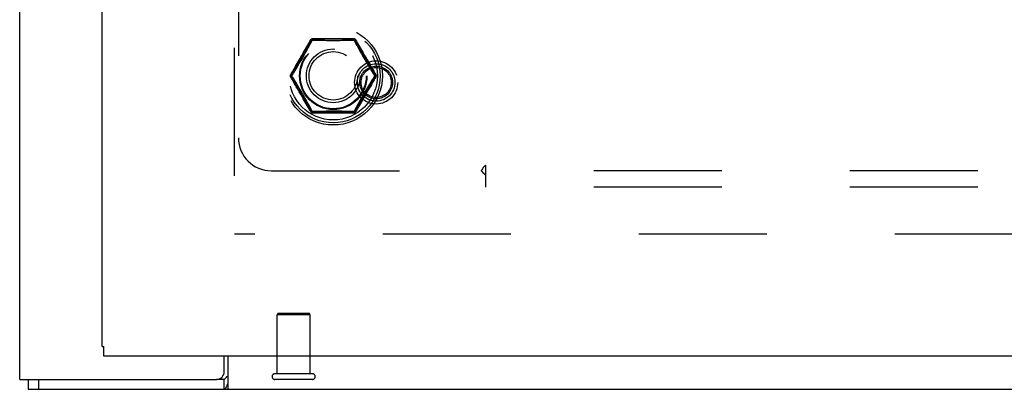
# Model space of a CAD drawing. Header units: inches. Extents: x 0 to 176, y 0 to 114.
# Tile 22 of 102: x 38.13 to 45.58, y 26.11 to 28.91. Entities that reach past the tile are written whole.
import ezdxf

# ---------------------------------------------------------------- set-up
doc = ezdxf.new("R2010")
doc.units = ezdxf.units.IN
doc.header["$LTSCALE"] = 9.696296
doc.header["$MEASUREMENT"] = 0
doc.linetypes.add('HIDDEN', pattern=[0.2, 0.1, -0.1])
doc.layers.get('0').update_dxf_attribs({"linetype": 'CONTINUOUS'})
for name, color, linetype in [('DEFAULT_2', 8, 'HIDDEN'), ('DOOR_ASSEMBLY', 7, 'CONTINUOUS'), ('SUBPANEL', 7, 'CONTINUOUS')]:
    doc.layers.add(name, color=color, linetype=linetype)

msp = doc.modelspace()

# ---------------------------------------------------------------- linework, layer by layer
at = {"color": 3, "linetype": 'Continuous'}
for p, q in [((38.1258, 26.1895), (38.1258, 89.1933)), ((39.6758, 26.2495), (39.6758, 26.3645)), ((39.7028, 26.3645), (39.7028, 26.1145)), ((38.1258, 26.1895), (39.6158, 26.1895)), ((38.1888, 26.1145), (74.0628, 26.1145))]:
    msp.add_line(p, q, dxfattribs=at)
at = {"color": 7, "linetype": 'Continuous'}
for p, q in [((38.1888, 26.1895), (38.1888, 26.1145)), ((38.2688, 26.1895), (38.2688, 26.1145)), ((39.6727, 26.1895), (39.6158, 26.1895)), ((39.6727, 26.1895), (39.6727, 26.1145))]:
    msp.add_line(p, q, dxfattribs=at)
msp.add_lwpolyline([(39.7028, 26.2104), (39.7014, 26.2105), (39.7, 26.2106), (39.6988, 26.2105), (39.6975, 26.2103), (39.6963, 26.21), (39.6951, 26.2095), (39.6939, 26.2089), (39.6927, 26.2081), (39.6915, 26.2072), (39.6903, 26.2061), (39.6892, 26.205), (39.6882, 26.2038), (39.6871, 26.2025), (39.6861, 26.2011), (39.685, 26.1997), (39.6839, 26.1982), (39.6829, 26.1968), (39.6818, 26.1954), (39.6807, 26.194), (39.6795, 26.1928), (39.6784, 26.1918), (39.6772, 26.1909), (39.676, 26.1903), (39.6749, 26.1898), (39.6738, 26.1896), (39.6727, 26.1895)], dxfattribs=at)
at = {"color": 3, "linetype": 'Continuous'}
for points in [[(39.6936, 26.1411), (39.6915, 26.136), (39.6904, 26.1335), (39.6893, 26.1311), (39.6882, 26.1289), (39.6871, 26.1268), (39.6861, 26.1249), (39.685, 26.1231), (39.6838, 26.1214), (39.6826, 26.1198), (39.6814, 26.1185), (39.6802, 26.1174), (39.679, 26.1165), (39.6778, 26.1158), (39.6766, 26.1152), (39.6754, 26.1148), (39.6741, 26.1146), (39.6727, 26.1145)], [(39.7028, 26.1577), (39.7016, 26.1563), (39.7005, 26.1548), (39.6993, 26.1529), (39.6982, 26.1509), (39.697, 26.1486), (39.6959, 26.1462), (39.6947, 26.1437), (39.6936, 26.1411)]]:
    msp.add_lwpolyline(points, dxfattribs=at)
msp.add_arc((39.6158, 26.2495), 0.06, 270, 360, dxfattribs=at)
at = {"layer": 'DEFAULT_2', "color": 8, "linetype": 'HIDDEN'}
for p, q in [((39.7508, 84.9395), (39.7508, 27.2895)), ((40.1832, 28.4945), (40.3377, 28.762)), ((40.2895, 28.6905), (40.3183, 28.7404)), ((40.3119, 28.7012), (40.3396, 28.7518)), ((40.6552, 28.767), (40.3463, 28.767)), ((40.4281, 28.773), (40.4562, 28.773)), ((40.6573, 28.7604), (40.6595, 28.7564)), ((40.6595, 28.7564), (40.6778, 28.7228)), ((40.6639, 28.762), (40.8183, 28.4945)), ((40.6831, 28.7405), (40.7275, 28.6637)), ((40.2815, 28.6468), (40.2891, 28.6602)), ((40.2891, 28.6602), (40.2967, 28.6738)), ((40.2967, 28.6738), (40.3043, 28.6874)), ((40.3043, 28.6874), (40.3119, 28.7012)), ((40.6925, 28.6959), (40.7001, 28.6823)), ((40.7001, 28.6823), (40.7077, 28.6687)), ((40.7077, 28.6687), (40.7153, 28.6551)), ((40.7153, 28.6551), (40.723, 28.6415)), ((40.723, 28.6415), (40.7308, 28.6278)), ((40.2535, 28.5983), (40.2621, 28.613)), ((40.2621, 28.613), (40.2701, 28.6267)), ((40.7308, 28.6278), (40.7389, 28.6138)), ((40.7389, 28.6138), (40.7477, 28.5988)), ((40.7477, 28.5988), (40.7576, 28.582)), ((40.3377, 28.217), (40.1832, 28.4845)), ((40.8183, 28.4845), (40.6639, 28.217)), ((40.2538, 28.3802), (40.2439, 28.397)), ((40.2626, 28.3652), (40.2538, 28.3802)), ((40.2707, 28.3512), (40.2626, 28.3652)), ((40.2785, 28.3376), (40.2707, 28.3512)), ((40.7394, 28.366), (40.7315, 28.3523)), ((40.748, 28.3807), (40.7394, 28.366)), ((40.3184, 28.2385), (40.2741, 28.3153)), ((40.2862, 28.324), (40.2785, 28.3376)), ((40.2939, 28.3104), (40.2862, 28.324)), ((40.3015, 28.2967), (40.2939, 28.3104)), ((40.309, 28.2831), (40.3015, 28.2967)), ((40.6896, 28.2778), (40.662, 28.2272)), ((40.712, 28.2885), (40.6832, 28.2387)), ((40.6972, 28.2916), (40.6896, 28.2778)), ((40.7048, 28.3052), (40.6972, 28.2916)), ((40.7124, 28.3188), (40.7048, 28.3052)), ((40.72, 28.3323), (40.7124, 28.3188)), ((40.3421, 28.2226), (40.3238, 28.2562)), ((40.3443, 28.2186), (40.3421, 28.2226)), ((40.6552, 28.212), (40.3463, 28.212)), ((40.5735, 28.2061), (40.5453, 28.2061)), ((72.8738, 27.2895), (39.7528, 27.2895)), ((40.3248, 26.6795), (40.0768, 26.6795)), ((40.0768, 26.2325), (40.0768, 26.6795)), ((40.3148, 26.6895), (40.0868, 26.6895)), ((40.3248, 26.2325), (40.3248, 26.6795)), ((40.3428, 26.2325), (40.0588, 26.2325)), ((40.3428, 26.1895), (40.0588, 26.1895))]:
    msp.add_line(p, q, dxfattribs=at)
for points in [[(40.3183, 28.7404), (40.3247, 28.7515), (40.3314, 28.763)], [(40.3314, 28.763), (40.3326, 28.7648), (40.3339, 28.7665), (40.3354, 28.7679), (40.337, 28.7692), (40.3387, 28.7703), (40.3405, 28.7712), (40.3424, 28.772), (40.3444, 28.7725), (40.3464, 28.7728), (40.3485, 28.7729)], [(40.3377, 28.762), (40.3374, 28.7618), (40.337, 28.7616), (40.3364, 28.7616), (40.3356, 28.7617), (40.3347, 28.7619), (40.3337, 28.7622), (40.3326, 28.7626), (40.3314, 28.7631)], [(40.3443, 28.7605), (40.3431, 28.7611), (40.3419, 28.7616), (40.3408, 28.7619), (40.3398, 28.7622), (40.339, 28.7623), (40.3384, 28.7623), (40.3379, 28.7622), (40.3377, 28.762)], [(40.3396, 28.7518), (40.3421, 28.7564), (40.3442, 28.7604)], [(40.3442, 28.7604), (40.3558, 28.7601), (40.3682, 28.7599), (40.3816, 28.7596), (40.3955, 28.7592), (40.423, 28.7587)], [(40.3463, 28.767), (40.346, 28.7669), (40.3457, 28.7666), (40.3454, 28.766), (40.3451, 28.7652), (40.3448, 28.7643), (40.3446, 28.7632), (40.3444, 28.7619), (40.3443, 28.7605)], [(40.3485, 28.7729), (40.3484, 28.7717), (40.3482, 28.7705), (40.3479, 28.7695), (40.3476, 28.7686), (40.3473, 28.7679), (40.347, 28.7674), (40.3467, 28.7671), (40.3463, 28.767)], [(40.3485, 28.7729), (40.3582, 28.7729), (40.3684, 28.7729), (40.4281, 28.773)], [(40.423, 28.7587), (40.4365, 28.7585), (40.4498, 28.7583), (40.4629, 28.7581), (40.4759, 28.758), (40.4887, 28.7579), (40.5015, 28.7579), (40.5143, 28.7579), (40.5272, 28.758), (40.5403, 28.7581), (40.5535, 28.7583), (40.567, 28.7585), (40.5806, 28.7587), (40.6078, 28.7593)], [(40.4562, 28.773), (40.4709, 28.7729), (40.4857, 28.773), (40.5008, 28.7729)], [(40.5008, 28.7729), (40.5187, 28.773), (40.5362, 28.7729), (40.5535, 28.773), (40.5703, 28.7729)], [(40.5703, 28.7729), (40.6014, 28.7729), (40.6288, 28.7729)], [(40.6078, 28.7593), (40.6212, 28.7596), (40.6341, 28.7599), (40.6461, 28.7601), (40.6573, 28.7604)], [(40.6288, 28.7729), (40.6413, 28.7729), (40.653, 28.7729)], [(40.6552, 28.767), (40.6549, 28.7671), (40.6545, 28.7674), (40.6542, 28.7679), (40.6539, 28.7686), (40.6536, 28.7695), (40.6534, 28.7705), (40.6532, 28.7717), (40.653, 28.7729)], [(40.653, 28.7729), (40.6551, 28.7728), (40.6572, 28.7725), (40.6592, 28.772), (40.6611, 28.7712), (40.6629, 28.7703), (40.6646, 28.7692), (40.6662, 28.7679), (40.6676, 28.7665), (40.669, 28.7648), (40.6701, 28.763)], [(40.6572, 28.7605), (40.6571, 28.7619), (40.6569, 28.7632), (40.6567, 28.7643), (40.6565, 28.7652), (40.6562, 28.766), (40.6559, 28.7666), (40.6555, 28.7669), (40.6552, 28.767)], [(40.6639, 28.762), (40.6636, 28.7622), (40.6632, 28.7623), (40.6625, 28.7623), (40.6617, 28.7622), (40.6608, 28.7619), (40.6597, 28.7616), (40.6585, 28.7611), (40.6572, 28.7605)], [(40.6701, 28.7631), (40.6689, 28.7626), (40.6678, 28.7622), (40.6668, 28.7619), (40.6659, 28.7617), (40.6652, 28.7616), (40.6646, 28.7616), (40.6641, 28.7618), (40.6639, 28.762)], [(40.6701, 28.763), (40.6768, 28.7516), (40.6831, 28.7405)], [(40.6778, 28.7228), (40.6814, 28.7162), (40.6925, 28.6959)], [(40.2047, 28.5436), (40.2121, 28.5565), (40.2199, 28.5698), (40.2277, 28.5834), (40.2354, 28.5967), (40.2427, 28.6094), (40.2497, 28.6215), (40.2562, 28.6327), (40.2622, 28.6432), (40.268, 28.6532), (40.2735, 28.6628), (40.2895, 28.6905)], [(40.2701, 28.6267), (40.2739, 28.6334), (40.2815, 28.6468)], [(40.7275, 28.6637), (40.7329, 28.6543), (40.7385, 28.6446), (40.7445, 28.6342)], [(40.1878, 28.4895), (40.1936, 28.4987), (40.1996, 28.5087), (40.2062, 28.5195), (40.213, 28.5307), (40.2197, 28.5418), (40.2263, 28.5527), (40.2384, 28.5729)], [(40.2384, 28.5729), (40.2438, 28.5819), (40.2535, 28.5983)], [(40.7445, 28.6342), (40.7577, 28.6113), (40.765, 28.5987), (40.7728, 28.5853), (40.7807, 28.5716), (40.7886, 28.558), (40.7962, 28.5447)], [(40.7576, 28.582), (40.7632, 28.5728), (40.7755, 28.5521)], [(40.1792, 28.4796), (40.1782, 28.4815), (40.1775, 28.4835), (40.177, 28.4855), (40.1766, 28.4875), (40.1765, 28.4895), (40.1766, 28.4915), (40.177, 28.4936), (40.1775, 28.4955), (40.1782, 28.4975), (40.1792, 28.4994)], [(40.1792, 28.4994), (40.185, 28.5093), (40.1911, 28.52), (40.2047, 28.5436)], [(40.1792, 28.4994), (40.1802, 28.4986), (40.1811, 28.4978), (40.1819, 28.4971), (40.1825, 28.4964), (40.1829, 28.4958), (40.1832, 28.4953), (40.1833, 28.4949), (40.1832, 28.4945)], [(40.1832, 28.4945), (40.1832, 28.4942), (40.1833, 28.4937), (40.1836, 28.4932), (40.1842, 28.4925), (40.1849, 28.4919), (40.1857, 28.4911), (40.1867, 28.4903), (40.1878, 28.4895)], [(40.1878, 28.4895), (40.1867, 28.4887), (40.1857, 28.4879), (40.1849, 28.4872), (40.1842, 28.4865), (40.1836, 28.4858), (40.1833, 28.4853), (40.1832, 28.4848), (40.1832, 28.4845)], [(40.226, 28.4269), (40.2193, 28.4379), (40.2125, 28.4491), (40.2058, 28.4601), (40.1993, 28.4707), (40.1934, 28.4805), (40.1878, 28.4895)], [(40.8137, 28.4895), (40.808, 28.4803), (40.8019, 28.4703), (40.7954, 28.4595), (40.7886, 28.4484), (40.7818, 28.4372), (40.7752, 28.4263), (40.7631, 28.4062)], [(40.7755, 28.5521), (40.7822, 28.5411), (40.789, 28.5299), (40.7957, 28.5189), (40.8022, 28.5083), (40.8081, 28.4985), (40.8137, 28.4895)], [(40.7962, 28.5447), (40.8102, 28.5205), (40.8164, 28.5095), (40.8224, 28.4994)], [(40.8137, 28.4895), (40.8148, 28.4903), (40.8158, 28.4911), (40.8167, 28.4919), (40.8174, 28.4925), (40.8179, 28.4932), (40.8182, 28.4937), (40.8184, 28.4942), (40.8183, 28.4945)], [(40.8183, 28.4845), (40.8184, 28.4848), (40.8182, 28.4853), (40.8179, 28.4858), (40.8174, 28.4865), (40.8167, 28.4872), (40.8158, 28.4879), (40.8148, 28.4887), (40.8137, 28.4895)], [(40.8183, 28.4945), (40.8182, 28.4949), (40.8183, 28.4953), (40.8186, 28.4958), (40.8191, 28.4964), (40.8197, 28.4971), (40.8204, 28.4978), (40.8214, 28.4986), (40.8224, 28.4994)], [(40.8224, 28.4994), (40.8233, 28.4975), (40.8241, 28.4955), (40.8246, 28.4936), (40.8249, 28.4915), (40.825, 28.4895), (40.8249, 28.4875), (40.8246, 28.4855), (40.8241, 28.4835), (40.8233, 28.4815), (40.8224, 28.4796)], [(40.1832, 28.4845), (40.1833, 28.4842), (40.1832, 28.4837), (40.1829, 28.4832), (40.1825, 28.4826), (40.1819, 28.4819), (40.1811, 28.4812), (40.1802, 28.4804), (40.1792, 28.4796)], [(40.2054, 28.4343), (40.1914, 28.4585), (40.1851, 28.4695), (40.1792, 28.4796)], [(40.2571, 28.3448), (40.2438, 28.3677), (40.2365, 28.3803), (40.2288, 28.3937), (40.2209, 28.4074), (40.213, 28.421), (40.2054, 28.4343)], [(40.2439, 28.397), (40.2384, 28.4062), (40.226, 28.4269)], [(40.8224, 28.4796), (40.8166, 28.4697), (40.8104, 28.459), (40.8038, 28.4475), (40.7968, 28.4354), (40.7894, 28.4224), (40.7817, 28.4091), (40.7739, 28.3956), (40.7662, 28.3823), (40.7588, 28.3696), (40.7519, 28.3575), (40.7393, 28.3358)], [(40.8224, 28.4796), (40.8214, 28.4804), (40.8204, 28.4812), (40.8197, 28.4819), (40.8191, 28.4826), (40.8186, 28.4832), (40.8183, 28.4837), (40.8182, 28.4842), (40.8183, 28.4845)], [(40.2741, 28.3153), (40.2687, 28.3247), (40.263, 28.3344), (40.2571, 28.3448)], [(40.7315, 28.3523), (40.7277, 28.3456), (40.72, 28.3323)], [(40.7631, 28.4062), (40.7577, 28.3971), (40.748, 28.3807)], [(40.3238, 28.2562), (40.3202, 28.2628), (40.309, 28.2831)], [(40.7393, 28.3358), (40.7335, 28.3258), (40.728, 28.3163), (40.712, 28.2885)], [(40.3314, 28.216), (40.3248, 28.2274), (40.3184, 28.2385)], [(40.3314, 28.2159), (40.3326, 28.2164), (40.3337, 28.2168), (40.3347, 28.2171), (40.3356, 28.2173), (40.3364, 28.2174), (40.337, 28.2174), (40.3374, 28.2173), (40.3377, 28.217)], [(40.3485, 28.2061), (40.3464, 28.2062), (40.3444, 28.2065), (40.3424, 28.2071), (40.3405, 28.2078), (40.3387, 28.2087), (40.337, 28.2098), (40.3354, 28.2111), (40.3339, 28.2126), (40.3326, 28.2142), (40.3314, 28.216)], [(40.3377, 28.217), (40.3379, 28.2168), (40.3384, 28.2167), (40.339, 28.2167), (40.3398, 28.2168), (40.3408, 28.2171), (40.3419, 28.2175), (40.343, 28.2179), (40.3443, 28.2185)], [(40.3938, 28.2197), (40.3804, 28.2194), (40.3675, 28.2191), (40.3555, 28.2189), (40.3443, 28.2186)], [(40.3443, 28.2185), (40.3444, 28.2171), (40.3446, 28.2159), (40.3448, 28.2147), (40.3451, 28.2138), (40.3454, 28.213), (40.3457, 28.2125), (40.346, 28.2121), (40.3463, 28.212)], [(40.3463, 28.212), (40.3467, 28.2119), (40.347, 28.2116), (40.3473, 28.2111), (40.3476, 28.2104), (40.3479, 28.2095), (40.3482, 28.2085), (40.3484, 28.2073), (40.3485, 28.2061)], [(40.3727, 28.2061), (40.3602, 28.2061), (40.3485, 28.2061)], [(40.4312, 28.2061), (40.4001, 28.2061), (40.3727, 28.2061)], [(40.5786, 28.2203), (40.5651, 28.2206), (40.5518, 28.2208), (40.5386, 28.2209), (40.5257, 28.221), (40.5128, 28.2211), (40.5001, 28.2211), (40.4873, 28.2211), (40.4744, 28.221), (40.4613, 28.2209), (40.448, 28.2207), (40.4346, 28.2205), (40.421, 28.2203), (40.3938, 28.2197)], [(40.5008, 28.2061), (40.4829, 28.206), (40.4654, 28.2061), (40.4481, 28.206), (40.4312, 28.2061)], [(40.5453, 28.2061), (40.5307, 28.2061), (40.5159, 28.206), (40.5008, 28.2061)], [(40.653, 28.2061), (40.6434, 28.2061), (40.6332, 28.2061), (40.5735, 28.2061)], [(40.6573, 28.2186), (40.6457, 28.2189), (40.6333, 28.2191), (40.6199, 28.2194), (40.6061, 28.2198), (40.5786, 28.2203)], [(40.6702, 28.216), (40.669, 28.2142), (40.6676, 28.2126), (40.6662, 28.2111), (40.6646, 28.2098), (40.6629, 28.2087), (40.6611, 28.2078), (40.6592, 28.2071), (40.6572, 28.2065), (40.6551, 28.2062), (40.653, 28.2061)], [(40.653, 28.2061), (40.6532, 28.2073), (40.6534, 28.2085), (40.6536, 28.2095), (40.6539, 28.2104), (40.6542, 28.2111), (40.6545, 28.2116), (40.6549, 28.2119), (40.6552, 28.212)], [(40.6552, 28.212), (40.6555, 28.2121), (40.6559, 28.2125), (40.6562, 28.213), (40.6565, 28.2138), (40.6567, 28.2147), (40.6569, 28.2159), (40.6571, 28.2171), (40.6572, 28.2185)], [(40.6572, 28.2185), (40.6585, 28.2179), (40.6597, 28.2175), (40.6608, 28.2171), (40.6617, 28.2168), (40.6625, 28.2167), (40.6632, 28.2167), (40.6636, 28.2168), (40.6639, 28.217)], [(40.662, 28.2272), (40.6595, 28.2226), (40.6573, 28.2186)], [(40.6639, 28.217), (40.6641, 28.2173), (40.6646, 28.2174), (40.6652, 28.2174), (40.6659, 28.2173), (40.6668, 28.2171), (40.6678, 28.2168), (40.6689, 28.2164), (40.6701, 28.2159)], [(40.6832, 28.2387), (40.6768, 28.2275), (40.6702, 28.216)]]:
    msp.add_lwpolyline(points, dxfattribs=at)
for radius in [0.3725, 0.3558, 0.3341, 0.2556, 0.2035, 0.1835]:
    msp.add_circle((40.5008, 28.4895), radius, dxfattribs=at)
for centre, radius, start, end in [((40.3463, 28.757), 0.01, 90.01128, 149.98796), ((40.6552, 28.757), 0.01, 30.01085, 89.98765), ((40.1919, 28.4895), 0.01, 150.01171, 209.98732), ((40.8097, 28.4895), 0.01, 330.01171, 29.98732), ((40.3463, 28.222), 0.01, 210.01085, 269.98765), ((40.6552, 28.222), 0.01, 270.01128, 329.98796), ((40.0868, 26.6795), 0.01, 90, 180), ((40.3148, 26.6795), 0.01, 0, 90), ((40.0588, 26.211), 0.0215, 90, 270), ((40.3428, 26.211), 0.0215, 270, 90)]:
    msp.add_arc(centre, radius, start, end, dxfattribs=at)
at = {"layer": 'DOOR_ASSEMBLY', "color": 3, "linetype": 'Continuous'}
for p, q in [((38.7508, 26.4395), (38.7508, 85.7895)), ((73.8628, 26.3645), (38.7638, 26.3645))]:
    msp.add_line(p, q, dxfattribs=at)
at = {"layer": 'DOOR_ASSEMBLY', "color": 7, "linetype": 'Continuous'}
for p in [(38.7508, 26.4395), (38.7638, 26.3645)]:
    msp.add_line(p, (38.7638, 26.4395), dxfattribs=at)
at = {"layer": 'DOOR_ASSEMBLY', "color": 8, "linetype": 'HIDDEN'}
for radius in [0.1635, 0.142, 0.124, 0.114]:
    msp.add_circle((40.8258, 28.4395), radius, dxfattribs=at)
at = {"layer": 'SUBPANEL', "color": 8, "linetype": 'HIDDEN'}
for p, q in [((39.782, 29.6104), (39.782, 28.0208)), ((40.032, 27.7708), (41.6217, 27.7708)), ((41.657, 27.7322), (41.657, 27.8116)), ((70.5945, 27.7708), (41.657, 27.7708)), ((41.657, 27.6458), (41.657, 27.7322)), ((70.5945, 27.6458), (41.657, 27.6458))]:
    msp.add_line(p, q, dxfattribs=at)
for points in [[(41.6318, 27.7855), (41.6304, 27.7831), (41.6289, 27.7807), (41.6274, 27.7784), (41.626, 27.7763), (41.6245, 27.7743), (41.6231, 27.7724), (41.6217, 27.7708)], [(41.64, 27.7521), (41.6335, 27.7585), (41.6316, 27.7604), (41.6297, 27.7623), (41.6279, 27.7641), (41.6262, 27.766), (41.6245, 27.7677), (41.623, 27.7693), (41.6217, 27.7708)], [(41.657, 27.8116), (41.6552, 27.811), (41.6535, 27.8102), (41.6519, 27.8094), (41.6503, 27.8084), (41.6488, 27.8074), (41.6473, 27.8062), (41.6457, 27.8048), (41.6442, 27.8033), (41.6427, 27.8017), (41.6413, 27.8), (41.64, 27.7983), (41.6386, 27.7964), (41.6373, 27.7944), (41.6359, 27.7923), (41.6346, 27.7901), (41.6318, 27.7855)], [(41.657, 27.7322), (41.6555, 27.7344), (41.6539, 27.7365), (41.6523, 27.7385), (41.6507, 27.7405), (41.6492, 27.7423), (41.6476, 27.7441), (41.6461, 27.7458), (41.6446, 27.7474), (41.6431, 27.749), (41.6415, 27.7505), (41.64, 27.7521)]]:
    msp.add_lwpolyline(points, dxfattribs=at)
msp.add_circle((40.5008, 28.4895), 0.25, dxfattribs=at)
msp.add_arc((40.032, 28.0208), 0.25, 180, 270, dxfattribs=at)

doc.saveas('drawing.dxf')
